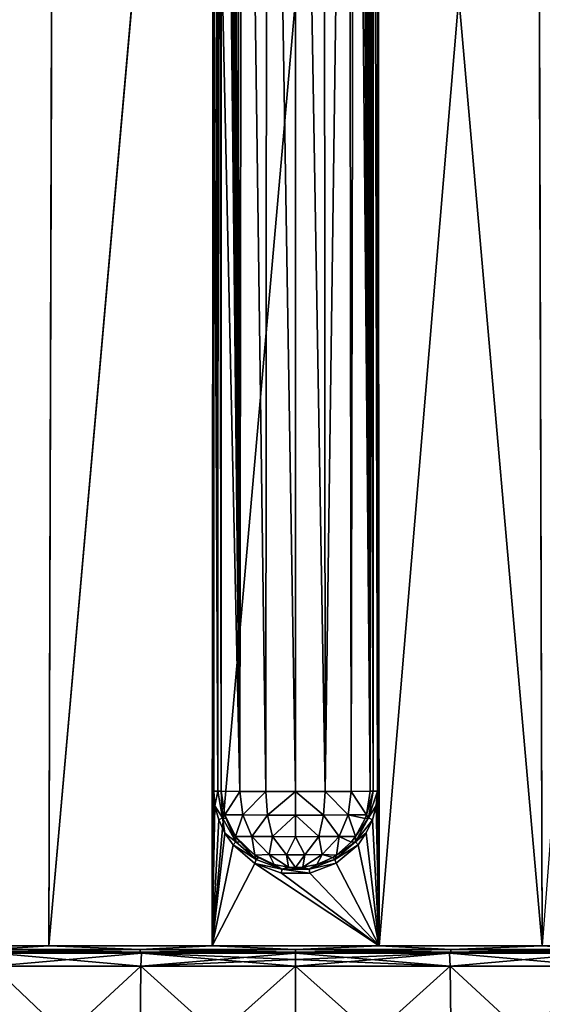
# Model space of a CAD drawing. Header units: millimetres. Extents: x -23 to 23, y 0 to 187.
# Tile 34 of 37: x -7 to 7, y 135 to 161. Entities that reach past the tile are written whole.
import ezdxf

# ---------------------------------------------------------------- set-up
doc = ezdxf.new("R2010")
doc.units = ezdxf.units.MM
doc.header["$LTSCALE"] = 83.635285
for name, color, linetype in [('129', 7, 'CONTINUOUS'), ('130', 7, 'CONTINUOUS'), ('133', 7, 'CONTINUOUS'), ('134', 7, 'CONTINUOUS'), ('136', 7, 'CONTINUOUS'), ('137', 7, 'CONTINUOUS'), ('138', 7, 'CONTINUOUS'), ('140', 7, 'CONTINUOUS'), ('141', 7, 'CONTINUOUS'), ('144', 7, 'CONTINUOUS'), ('145', 7, 'CONTINUOUS'), ('146', 7, 'CONTINUOUS'), ('148', 7, 'CONTINUOUS'), ('149', 7, 'CONTINUOUS')]:
    doc.layers.add(name, color=color, linetype=linetype)

msp = doc.modelspace()

# ---------------------------------------------------------------- linework, layer by layer
at = {"layer": '129', "color": 7, "linetype": 'CONTINUOUS'}
for points in [[(-8.132, 132.105, 18.266), (-4.157, 132.105, 19.558), (-8.054, 135.81, 18.089), (-8.132, 132.105, 18.266)], [(-4.157, 132.105, -19.558), (-8.132, 132.105, -18.266), (-4.117, 135.81, -19.368), (-4.157, 132.105, -19.558)], [(-4.117, 135.81, -19.368), (-8.132, 132.105, -18.266), (-8.054, 135.81, -18.089), (-4.117, 135.81, -19.368)], [(-8.054, 135.81, 18.089), (-4.157, 132.105, 19.558), (-4.117, 135.81, 19.368), (-8.054, 135.81, 18.089)], [(-4.157, 132.105, 19.558), (0, 132.105, 19.994), (-4.117, 135.81, 19.368), (-4.157, 132.105, 19.558)], [(0, 132.105, -19.994), (-4.157, 132.105, -19.558), (0, 135.81, -19.8), (0, 132.105, -19.994)], [(0, 135.81, -19.8), (-4.157, 132.105, -19.558), (-4.117, 135.81, -19.368), (0, 135.81, -19.8)], [(-4.117, 135.81, 19.368), (0, 132.105, 19.994), (0, 135.81, 19.8), (-4.117, 135.81, 19.368)]]:
    msp.add_3dface(points, dxfattribs=at)
at = {"layer": '130', "color": 7, "linetype": 'CONTINUOUS'}
for points in [[(0, 135.81, 19.8), (0, 132.105, 19.994), (4.157, 132.105, 19.558), (0, 135.81, 19.8)], [(0, 132.105, -19.994), (0, 135.81, -19.8), (4.117, 135.81, -19.368), (0, 132.105, -19.994)], [(4.157, 132.105, -19.558), (0, 132.105, -19.994), (4.117, 135.81, -19.368), (4.157, 132.105, -19.558)], [(0, 135.81, 19.8), (4.157, 132.105, 19.558), (4.117, 135.81, 19.368), (0, 135.81, 19.8)], [(8.054, 135.81, -18.089), (4.157, 132.105, -19.558), (4.117, 135.81, -19.368), (8.054, 135.81, -18.089)], [(4.157, 132.105, 19.558), (8.132, 132.105, 18.266), (4.117, 135.81, 19.368), (4.157, 132.105, 19.558)], [(4.117, 135.81, 19.368), (8.132, 132.105, 18.266), (8.054, 135.81, 18.089), (4.117, 135.81, 19.368)], [(8.132, 132.105, -18.266), (4.157, 132.105, -19.558), (8.054, 135.81, -18.089), (8.132, 132.105, -18.266)]]:
    msp.add_3dface(points, dxfattribs=at)
at = {"layer": '133', "color": 7, "linetype": 'CONTINUOUS'}
for points in [[(-6.507, 136.15, 20.017), (-10.527, 136.15, 18.226), (-4.1, 136.15, 19.29), (-6.507, 136.15, 20.017)], [(-4.1, 136.15, 19.29), (-10.527, 136.15, 18.226), (-8.021, 136.15, 18.017), (-4.1, 136.15, 19.29)], [(-10.527, 136.15, -18.226), (-6.507, 136.15, -20.017), (-4.1, 136.15, -19.29), (-10.527, 136.15, -18.226)], [(-8.021, 136.15, -18.017), (-10.527, 136.15, -18.226), (-4.1, 136.15, -19.29), (-8.021, 136.15, -18.017)], [(-2.201, 136.15, 20.933), (-6.507, 136.15, 20.017), (2.201, 136.15, 20.933), (-2.201, 136.15, 20.933)], [(2.201, 136.15, 20.933), (-6.507, 136.15, 20.017), (6.507, 136.15, 20.017), (2.201, 136.15, 20.933)], [(6.507, 136.15, 20.017), (-6.507, 136.15, 20.017), (0, 136.15, 19.721), (6.507, 136.15, 20.017)], [(0, 136.15, 19.721), (-6.507, 136.15, 20.017), (-4.1, 136.15, 19.29), (0, 136.15, 19.721)], [(-2.201, 136.15, -20.933), (6.507, 136.15, -20.017), (-6.507, 136.15, -20.017), (-2.201, 136.15, -20.933)], [(-6.507, 136.15, -20.017), (6.507, 136.15, -20.017), (0, 136.15, -19.721), (-6.507, 136.15, -20.017)], [(-4.1, 136.15, -19.29), (-6.507, 136.15, -20.017), (0, 136.15, -19.721), (-4.1, 136.15, -19.29)], [(2.201, 136.15, -20.933), (6.507, 136.15, -20.017), (-2.201, 136.15, -20.933), (2.201, 136.15, -20.933)], [(6.507, 136.15, 20.017), (0, 136.15, 19.721), (4.1, 136.15, 19.29), (6.507, 136.15, 20.017)], [(0, 136.15, -19.721), (6.507, 136.15, -20.017), (4.1, 136.15, -19.29), (0, 136.15, -19.721)], [(10.527, 136.15, 18.226), (6.507, 136.15, 20.017), (4.1, 136.15, 19.29), (10.527, 136.15, 18.226)], [(8.021, 136.15, 18.017), (10.527, 136.15, 18.226), (4.1, 136.15, 19.29), (8.021, 136.15, 18.017)], [(6.507, 136.15, -20.017), (10.527, 136.15, -18.226), (4.1, 136.15, -19.29), (6.507, 136.15, -20.017)], [(4.1, 136.15, -19.29), (10.527, 136.15, -18.226), (8.021, 136.15, -18.017), (4.1, 136.15, -19.29)]]:
    msp.add_3dface(points, dxfattribs=at)
at = {"layer": '134', "color": 7, "linetype": 'CONTINUOUS'}
for points in [[(-10.624, 136.352, 18.401), (-6.566, 136.352, 20.208), (-6.421, 186.16, 19.742), (-10.624, 136.352, 18.401)], [(-10.384, 186.16, 17.976), (-10.624, 136.352, 18.401), (-6.421, 186.16, 19.742), (-10.384, 186.16, 17.976)], [(-2.221, 136.352, 21.132), (-2.177, 186.16, 20.645), (-6.566, 136.352, 20.208), (-2.221, 136.352, 21.132)], [(-6.566, 136.352, 20.208), (-2.177, 186.16, 20.645), (-6.421, 186.16, 19.742), (-6.566, 136.352, 20.208)], [(-2.178, 163.379, 20.87), (-2.177, 186.16, 20.645), (-2.221, 136.352, 21.132), (-2.178, 163.379, 20.87)], [(2.177, 186.16, 20.645), (2.178, 163.379, 20.87), (2.221, 136.352, 21.132), (2.177, 186.16, 20.645)], [(6.421, 186.16, 19.742), (2.177, 186.16, 20.645), (6.566, 136.352, 20.208), (6.421, 186.16, 19.742)], [(6.566, 136.352, 20.208), (2.177, 186.16, 20.645), (2.221, 136.352, 21.132), (6.566, 136.352, 20.208)], [(10.384, 186.16, 17.976), (6.421, 186.16, 19.742), (10.624, 136.352, 18.401), (10.384, 186.16, 17.976)], [(10.624, 136.352, 18.401), (6.421, 186.16, 19.742), (6.566, 136.352, 20.208), (10.624, 136.352, 18.401)], [(-2.178, 140.463, 21.096), (-2.178, 163.379, 20.87), (-2.221, 136.352, 21.132), (-2.178, 140.463, 21.096)], [(2.178, 163.379, 20.87), (2.178, 140.463, 21.096), (2.221, 136.352, 21.132), (2.178, 163.379, 20.87)], [(-2.144, 140.074, 21.103), (-2.178, 140.463, 21.096), (-2.221, 136.352, 21.132), (-2.144, 140.074, 21.103)], [(2.178, 140.463, 21.096), (2.145, 140.076, 21.103), (2.221, 136.352, 21.132), (2.178, 140.463, 21.096)], [(-2.044, 139.698, 21.116), (-2.144, 140.074, 21.103), (-2.221, 136.352, 21.132), (-2.044, 139.698, 21.116)], [(2.145, 140.076, 21.103), (2.045, 139.7, 21.116), (2.221, 136.352, 21.132), (2.145, 140.076, 21.103)], [(-1.881, 139.347, 21.135), (-2.044, 139.698, 21.116), (-2.221, 136.352, 21.132), (-1.881, 139.347, 21.135)], [(2.045, 139.7, 21.116), (1.883, 139.349, 21.135), (2.221, 136.352, 21.132), (2.045, 139.7, 21.116)], [(-1.661, 139.031, 21.157), (-1.881, 139.347, 21.135), (-2.221, 136.352, 21.132), (-1.661, 139.031, 21.157)], [(1.883, 139.349, 21.135), (1.663, 139.033, 21.156), (2.221, 136.352, 21.132), (1.883, 139.349, 21.135)], [(-1.08, 138.541, 21.199), (-1.661, 139.031, 21.157), (-2.221, 136.352, 21.132), (-1.08, 138.541, 21.199)], [(1.663, 139.033, 21.156), (1.082, 138.542, 21.199), (2.221, 136.352, 21.132), (1.663, 139.033, 21.156)], [(2.221, 136.352, 21.132), (-1.08, 138.541, 21.199), (-2.221, 136.352, 21.132), (2.221, 136.352, 21.132)], [(-0.373, 138.283, 21.226), (-1.08, 138.541, 21.199), (2.221, 136.352, 21.132), (-0.373, 138.283, 21.226)], [(1.082, 138.542, 21.199), (0.376, 138.283, 21.226), (2.221, 136.352, 21.132), (1.082, 138.542, 21.199)], [(0.376, 138.283, 21.226), (-0.373, 138.283, 21.226), (2.221, 136.352, 21.132), (0.376, 138.283, 21.226)]]:
    msp.add_3dface(points, dxfattribs=at)
at = {"layer": '136', "color": 7, "linetype": 'CONTINUOUS'}
for points in [[(-10.38, 186.16, -17.978), (-6.415, 186.16, -19.744), (-10.624, 136.352, -18.401), (-10.38, 186.16, -17.978)], [(-10.624, 136.352, -18.401), (-6.415, 186.16, -19.744), (-6.566, 136.352, -20.208), (-10.624, 136.352, -18.401)], [(-6.415, 186.16, -19.744), (-2.17, 186.16, -20.646), (-6.566, 136.352, -20.208), (-6.415, 186.16, -19.744)], [(-6.566, 136.352, -20.208), (-2.17, 186.16, -20.646), (-2.221, 136.352, -21.132), (-6.566, 136.352, -20.208)], [(-2.17, 186.16, -20.646), (2.17, 186.16, -20.646), (-2.221, 136.352, -21.132), (-2.17, 186.16, -20.646)], [(-2.221, 136.352, -21.132), (2.17, 186.16, -20.646), (2.221, 136.352, -21.132), (-2.221, 136.352, -21.132)], [(2.17, 186.16, -20.646), (6.415, 186.16, -19.744), (2.221, 136.352, -21.132), (2.17, 186.16, -20.646)], [(2.221, 136.352, -21.132), (6.415, 186.16, -19.744), (6.566, 136.352, -20.208), (2.221, 136.352, -21.132)], [(6.415, 186.16, -19.744), (10.38, 186.16, -17.978), (6.566, 136.352, -20.208), (6.415, 186.16, -19.744)]]:
    msp.add_3dface(points, dxfattribs=at)
at = {"layer": '137', "color": 7, "linetype": 'CONTINUOUS'}
for points in [[(-10.624, 136.352, -18.401), (-6.566, 136.352, -20.208), (-8.121, 136.251, -19.606), (-10.624, 136.352, -18.401)], [(-6.507, 136.15, -20.017), (-10.527, 136.15, -18.226), (-8.093, 136.177, -19.539), (-6.507, 136.15, -20.017)], [(-8.121, 136.251, -19.606), (-6.566, 136.352, -20.208), (-4.14, 136.251, -20.814), (-8.121, 136.251, -19.606)], [(-8.121, 136.251, -19.606), (-4.14, 136.251, -20.814), (-8.093, 136.177, -19.539), (-8.121, 136.251, -19.606)], [(-8.093, 136.177, -19.539), (-4.14, 136.251, -20.814), (-4.126, 136.177, -20.742), (-8.093, 136.177, -19.539)], [(-6.507, 136.15, -20.017), (-8.093, 136.177, -19.539), (-4.126, 136.177, -20.742), (-6.507, 136.15, -20.017)], [(-6.566, 136.352, -20.208), (-2.221, 136.352, -21.132), (-4.14, 136.251, -20.814), (-6.566, 136.352, -20.208)], [(-2.201, 136.15, -20.933), (-6.507, 136.15, -20.017), (-4.126, 136.177, -20.742), (-2.201, 136.15, -20.933)], [(-4.14, 136.251, -20.814), (-2.221, 136.352, -21.132), (0, 136.251, -21.222), (-4.14, 136.251, -20.814)], [(-4.14, 136.251, -20.814), (0, 136.251, -21.222), (-4.126, 136.177, -20.742), (-4.14, 136.251, -20.814)], [(-4.126, 136.177, -20.742), (0, 136.251, -21.222), (0, 136.177, -21.149), (-4.126, 136.177, -20.742)], [(-2.201, 136.15, -20.933), (-4.126, 136.177, -20.742), (0, 136.177, -21.149), (-2.201, 136.15, -20.933)], [(-2.221, 136.352, -21.132), (2.221, 136.352, -21.132), (0, 136.251, -21.222), (-2.221, 136.352, -21.132)], [(2.201, 136.15, -20.933), (-2.201, 136.15, -20.933), (0, 136.177, -21.149), (2.201, 136.15, -20.933)], [(0, 136.251, -21.222), (2.221, 136.352, -21.132), (4.14, 136.251, -20.814), (0, 136.251, -21.222)], [(0, 136.251, -21.222), (4.14, 136.251, -20.814), (0, 136.177, -21.149), (0, 136.251, -21.222)], [(0, 136.177, -21.149), (4.14, 136.251, -20.814), (4.126, 136.177, -20.742), (0, 136.177, -21.149)], [(2.201, 136.15, -20.933), (0, 136.177, -21.149), (4.126, 136.177, -20.742), (2.201, 136.15, -20.933)], [(6.507, 136.15, -20.017), (2.201, 136.15, -20.933), (4.126, 136.177, -20.742), (6.507, 136.15, -20.017)], [(2.221, 136.352, -21.132), (6.566, 136.352, -20.208), (4.14, 136.251, -20.814), (2.221, 136.352, -21.132)], [(4.14, 136.251, -20.814), (8.121, 136.251, -19.606), (4.126, 136.177, -20.742), (4.14, 136.251, -20.814)], [(4.126, 136.177, -20.742), (8.121, 136.251, -19.606), (8.093, 136.177, -19.539), (4.126, 136.177, -20.742)], [(6.507, 136.15, -20.017), (4.126, 136.177, -20.742), (8.093, 136.177, -19.539), (6.507, 136.15, -20.017)], [(4.14, 136.251, -20.814), (6.566, 136.352, -20.208), (8.121, 136.251, -19.606), (4.14, 136.251, -20.814)], [(10.527, 136.15, -18.226), (6.507, 136.15, -20.017), (8.093, 136.177, -19.539), (10.527, 136.15, -18.226)]]:
    msp.add_3dface(points, dxfattribs=at)
at = {"layer": '138', "color": 7, "linetype": 'CONTINUOUS'}
for points in [[(-6.566, 136.352, 20.208), (-10.624, 136.352, 18.401), (-8.121, 136.251, 19.606), (-6.566, 136.352, 20.208)], [(-10.527, 136.15, 18.226), (-6.507, 136.15, 20.017), (-8.093, 136.177, 19.539), (-10.527, 136.15, 18.226)], [(-4.14, 136.251, 20.814), (-6.566, 136.352, 20.208), (-8.121, 136.251, 19.606), (-4.14, 136.251, 20.814)], [(-4.14, 136.251, 20.814), (-8.121, 136.251, 19.606), (-4.126, 136.177, 20.742), (-4.14, 136.251, 20.814)], [(-4.126, 136.177, 20.742), (-8.121, 136.251, 19.606), (-8.093, 136.177, 19.539), (-4.126, 136.177, 20.742)], [(-6.507, 136.15, 20.017), (-4.126, 136.177, 20.742), (-8.093, 136.177, 19.539), (-6.507, 136.15, 20.017)], [(-2.221, 136.352, 21.132), (-6.566, 136.352, 20.208), (-4.14, 136.251, 20.814), (-2.221, 136.352, 21.132)], [(-6.507, 136.15, 20.017), (-2.201, 136.15, 20.933), (-4.126, 136.177, 20.742), (-6.507, 136.15, 20.017)], [(0, 136.251, 21.222), (-2.221, 136.352, 21.132), (-4.14, 136.251, 20.814), (0, 136.251, 21.222)], [(0, 136.251, 21.222), (-4.14, 136.251, 20.814), (0, 136.177, 21.149), (0, 136.251, 21.222)], [(0, 136.177, 21.149), (-4.14, 136.251, 20.814), (-4.126, 136.177, 20.742), (0, 136.177, 21.149)], [(-2.201, 136.15, 20.933), (0, 136.177, 21.149), (-4.126, 136.177, 20.742), (-2.201, 136.15, 20.933)], [(2.221, 136.352, 21.132), (-2.221, 136.352, 21.132), (0, 136.251, 21.222), (2.221, 136.352, 21.132)], [(-2.201, 136.15, 20.933), (2.201, 136.15, 20.933), (0, 136.177, 21.149), (-2.201, 136.15, 20.933)], [(4.14, 136.251, 20.814), (2.221, 136.352, 21.132), (0, 136.251, 21.222), (4.14, 136.251, 20.814)], [(4.14, 136.251, 20.814), (0, 136.251, 21.222), (4.126, 136.177, 20.742), (4.14, 136.251, 20.814)], [(4.126, 136.177, 20.742), (0, 136.251, 21.222), (0, 136.177, 21.149), (4.126, 136.177, 20.742)], [(2.201, 136.15, 20.933), (4.126, 136.177, 20.742), (0, 136.177, 21.149), (2.201, 136.15, 20.933)], [(2.201, 136.15, 20.933), (6.507, 136.15, 20.017), (4.126, 136.177, 20.742), (2.201, 136.15, 20.933)], [(6.566, 136.352, 20.208), (2.221, 136.352, 21.132), (4.14, 136.251, 20.814), (6.566, 136.352, 20.208)], [(8.093, 136.177, 19.539), (4.14, 136.251, 20.814), (4.126, 136.177, 20.742), (8.093, 136.177, 19.539)], [(6.507, 136.15, 20.017), (8.093, 136.177, 19.539), (4.126, 136.177, 20.742), (6.507, 136.15, 20.017)], [(8.121, 136.251, 19.606), (6.566, 136.352, 20.208), (4.14, 136.251, 20.814), (8.121, 136.251, 19.606)], [(8.121, 136.251, 19.606), (4.14, 136.251, 20.814), (8.093, 136.177, 19.539), (8.121, 136.251, 19.606)], [(6.507, 136.15, 20.017), (10.527, 136.15, 18.226), (8.093, 136.177, 19.539), (6.507, 136.15, 20.017)], [(10.624, 136.352, 18.401), (6.566, 136.352, 20.208), (8.121, 136.251, 19.606), (10.624, 136.352, 18.401)]]:
    msp.add_3dface(points, dxfattribs=at)
at = {"layer": '140', "color": 7, "linetype": 'CONTINUOUS'}
for points in [[(-1.687, 186.891, 20.114), (-1.48, 140.455, 20.363), (-1.569, 186.935, 19.989), (-1.687, 186.891, 20.114)], [(-1.48, 140.455, 20.363), (-1.418, 186.952, 19.855), (-1.569, 186.935, 19.989), (-1.48, 140.455, 20.363)], [(-0.791, 140.451, 19.951), (-1.418, 186.952, 19.855), (-1.48, 140.455, 20.363), (-0.791, 140.451, 19.951)], [(-0.752, 186.952, 19.481), (-1.418, 186.952, 19.855), (-0.791, 140.451, 19.951), (-0.752, 186.952, 19.481)], [(0, 140.45, 19.808), (-0.752, 186.952, 19.481), (-0.791, 140.451, 19.951), (0, 140.45, 19.808)], [(0.001, 186.952, 19.352), (-0.752, 186.952, 19.481), (0, 140.45, 19.808), (0.001, 186.952, 19.352)], [(0.791, 140.451, 19.951), (0.001, 186.952, 19.352), (0, 140.45, 19.808), (0.791, 140.451, 19.951)], [(0.753, 186.952, 19.482), (0.001, 186.952, 19.352), (0.791, 140.451, 19.951), (0.753, 186.952, 19.482)], [(1.418, 186.952, 19.855), (0.753, 186.952, 19.482), (0.791, 140.451, 19.951), (1.418, 186.952, 19.855)], [(1.48, 140.455, 20.363), (1.418, 186.952, 19.855), (0.791, 140.451, 19.951), (1.48, 140.455, 20.363)], [(1.568, 186.936, 19.989), (1.418, 186.952, 19.855), (1.48, 140.455, 20.363), (1.568, 186.936, 19.989)], [(1.981, 140.462, 20.991), (1.568, 186.936, 19.989), (1.48, 140.455, 20.363), (1.981, 140.462, 20.991)], [(1.687, 186.891, 20.114), (1.568, 186.936, 19.989), (1.981, 140.462, 20.991), (1.687, 186.891, 20.114)], [(-1.909, 186.61, 20.415), (-1.48, 140.455, 20.363), (-1.854, 186.726, 20.329), (-1.909, 186.61, 20.415)], [(-1.854, 186.726, 20.329), (-1.48, 140.455, 20.363), (-1.78, 186.82, 20.227), (-1.854, 186.726, 20.329)], [(-1.78, 186.82, 20.227), (-1.48, 140.455, 20.363), (-1.687, 186.891, 20.114), (-1.78, 186.82, 20.227)], [(1.781, 186.82, 20.228), (1.687, 186.891, 20.114), (1.981, 140.462, 20.991), (1.781, 186.82, 20.228)], [(1.854, 186.726, 20.329), (1.781, 186.82, 20.228), (1.981, 140.462, 20.991), (1.854, 186.726, 20.329)], [(1.91, 186.609, 20.415), (1.854, 186.726, 20.329), (1.981, 140.462, 20.991), (1.91, 186.609, 20.415)], [(-1.972, 186.32, 20.525), (-1.48, 140.455, 20.363), (-1.949, 186.473, 20.482), (-1.972, 186.32, 20.525)], [(-1.949, 186.473, 20.482), (-1.48, 140.455, 20.363), (-1.909, 186.61, 20.415), (-1.949, 186.473, 20.482)], [(1.949, 186.472, 20.482), (1.91, 186.609, 20.415), (1.981, 140.462, 20.991), (1.949, 186.472, 20.482)], [(1.981, 140.462, 20.991), (1.981, 163.326, 20.766), (1.949, 186.472, 20.482), (1.981, 140.462, 20.991)], [(-1.981, 163.326, 20.766), (-1.48, 140.455, 20.363), (-1.98, 186.159, 20.541), (-1.981, 163.326, 20.766)], [(-1.98, 186.159, 20.541), (-1.48, 140.455, 20.363), (-1.972, 186.32, 20.525), (-1.98, 186.159, 20.541)], [(-1.981, 140.462, 20.991), (-1.48, 140.455, 20.363), (-1.981, 163.326, 20.766), (-1.981, 140.462, 20.991)]]:
    msp.add_3dface(points, dxfattribs=at)
at = {"layer": '141', "color": 7, "linetype": 'CONTINUOUS'}
for points in [[(-1.48, 140.455, 20.363), (-1.981, 140.462, 20.991), (-1.885, 139.835, 21.007), (-1.48, 140.455, 20.363)], [(-1.4, 139.83, 20.417), (-1.48, 140.455, 20.363), (-1.885, 139.835, 21.007), (-1.4, 139.83, 20.417)], [(-0.791, 140.451, 19.951), (-1.48, 140.455, 20.363), (-1.4, 139.83, 20.417), (-0.791, 140.451, 19.951)], [(-0.746, 139.826, 20.035), (-0.791, 140.451, 19.951), (-1.4, 139.83, 20.417), (-0.746, 139.826, 20.035)], [(0, 140.45, 19.808), (-0.791, 140.451, 19.951), (-0.746, 139.826, 20.035), (0, 140.45, 19.808)], [(0, 139.825, 19.903), (0, 140.45, 19.808), (-0.746, 139.826, 20.035), (0, 139.825, 19.903)], [(0.791, 140.451, 19.951), (0, 140.45, 19.808), (0.746, 139.826, 20.035), (0.791, 140.451, 19.951)], [(0.746, 139.826, 20.035), (0, 140.45, 19.808), (0, 139.825, 19.903), (0.746, 139.826, 20.035)], [(1.4, 139.83, 20.417), (0.791, 140.451, 19.951), (0.746, 139.826, 20.035), (1.4, 139.83, 20.417)], [(1.48, 140.455, 20.363), (0.791, 140.451, 19.951), (1.4, 139.83, 20.417), (1.48, 140.455, 20.363)], [(1.885, 139.835, 21.007), (1.48, 140.455, 20.363), (1.4, 139.83, 20.417), (1.885, 139.835, 21.007)], [(1.981, 140.462, 20.991), (1.48, 140.455, 20.363), (1.885, 139.835, 21.007), (1.981, 140.462, 20.991)], [(-1.4, 139.83, 20.417), (-1.885, 139.835, 21.007), (-1.594, 139.254, 21.039), (-1.4, 139.83, 20.417)], [(-1.885, 139.835, 21.007), (-1.85, 139.732, 21.012), (-1.594, 139.254, 21.039), (-1.885, 139.835, 21.007)], [(-1.164, 139.254, 20.567), (-1.4, 139.83, 20.417), (-1.594, 139.254, 21.039), (-1.164, 139.254, 20.567)], [(-0.746, 139.826, 20.035), (-1.4, 139.83, 20.417), (-1.164, 139.254, 20.567), (-0.746, 139.826, 20.035)], [(-0.615, 139.251, 20.271), (-0.746, 139.826, 20.035), (-1.164, 139.254, 20.567), (-0.615, 139.251, 20.271)], [(0, 139.825, 19.903), (-0.746, 139.826, 20.035), (-0.615, 139.251, 20.271), (0, 139.825, 19.903)], [(0, 139.25, 20.168), (0, 139.825, 19.903), (-0.615, 139.251, 20.271), (0, 139.25, 20.168)], [(0.746, 139.826, 20.035), (0, 139.825, 19.903), (0.615, 139.251, 20.271), (0.746, 139.826, 20.035)], [(0.615, 139.251, 20.271), (0, 139.825, 19.903), (0, 139.25, 20.168), (0.615, 139.251, 20.271)], [(1.164, 139.254, 20.567), (0.746, 139.826, 20.035), (0.615, 139.251, 20.271), (1.164, 139.254, 20.567)], [(1.4, 139.83, 20.417), (0.746, 139.826, 20.035), (1.164, 139.254, 20.567), (1.4, 139.83, 20.417)], [(1.594, 139.253, 21.039), (1.4, 139.83, 20.417), (1.164, 139.254, 20.567), (1.594, 139.253, 21.039)], [(1.885, 139.835, 21.007), (1.4, 139.83, 20.417), (1.85, 139.733, 21.012), (1.885, 139.835, 21.007)], [(1.85, 139.733, 21.012), (1.4, 139.83, 20.417), (1.594, 139.253, 21.039), (1.85, 139.733, 21.012)], [(-1.164, 139.254, 20.567), (-1.594, 139.254, 21.039), (-1.088, 138.762, 21.079), (-1.164, 139.254, 20.567)], [(-1.594, 139.254, 21.039), (-1.475, 139.104, 21.05), (-1.088, 138.762, 21.079), (-1.594, 139.254, 21.039)], [(-0.615, 139.251, 20.271), (-1.164, 139.254, 20.567), (-0.706, 138.774, 20.762), (-0.615, 139.251, 20.271)], [(-0.706, 138.774, 20.762), (-1.164, 139.254, 20.567), (-1.088, 138.762, 21.079), (-0.706, 138.774, 20.762)], [(-0.244, 138.772, 20.604), (-0.615, 139.251, 20.271), (-0.706, 138.774, 20.762), (-0.244, 138.772, 20.604)], [(0, 139.25, 20.168), (-0.615, 139.251, 20.271), (-0.244, 138.772, 20.604), (0, 139.25, 20.168)], [(0.245, 138.772, 20.604), (0, 139.25, 20.168), (-0.244, 138.772, 20.604), (0.245, 138.772, 20.604)], [(0.615, 139.251, 20.271), (0, 139.25, 20.168), (0.245, 138.772, 20.604), (0.615, 139.251, 20.271)], [(0.707, 138.774, 20.762), (0.615, 139.251, 20.271), (0.245, 138.772, 20.604), (0.707, 138.774, 20.762)], [(1.164, 139.254, 20.567), (0.615, 139.251, 20.271), (0.707, 138.774, 20.762), (1.164, 139.254, 20.567)], [(1.089, 138.763, 21.079), (1.164, 139.254, 20.567), (0.707, 138.774, 20.762), (1.089, 138.763, 21.079)], [(1.477, 139.106, 21.05), (1.164, 139.254, 20.567), (1.089, 138.763, 21.079), (1.477, 139.106, 21.05)], [(1.594, 139.253, 21.039), (1.164, 139.254, 20.567), (1.477, 139.106, 21.05), (1.594, 139.253, 21.039)], [(-0.706, 138.774, 20.762), (-1.088, 138.762, 21.079), (-0.567, 138.514, 21.104), (-0.706, 138.774, 20.762)], [(-1.088, 138.762, 21.079), (-0.987, 138.699, 21.085), (-0.567, 138.514, 21.104), (-1.088, 138.762, 21.079)], [(-0.244, 138.772, 20.604), (-0.706, 138.774, 20.762), (-0.19, 138.439, 21.112), (-0.244, 138.772, 20.604)], [(-0.19, 138.439, 21.112), (-0.706, 138.774, 20.762), (-0.567, 138.514, 21.104), (-0.19, 138.439, 21.112)], [(0.245, 138.772, 20.604), (-0.244, 138.772, 20.604), (0.001, 138.43, 21.113), (0.245, 138.772, 20.604)], [(0.001, 138.43, 21.113), (-0.244, 138.772, 20.604), (-0.19, 138.439, 21.112), (0.001, 138.43, 21.113)], [(0.192, 138.439, 21.112), (0.245, 138.772, 20.604), (0.001, 138.43, 21.113), (0.192, 138.439, 21.112)], [(0.707, 138.774, 20.762), (0.245, 138.772, 20.604), (0.192, 138.439, 21.112), (0.707, 138.774, 20.762)], [(0.57, 138.515, 21.104), (0.707, 138.774, 20.762), (0.192, 138.439, 21.112), (0.57, 138.515, 21.104)], [(0.991, 138.701, 21.085), (0.707, 138.774, 20.762), (0.57, 138.515, 21.104), (0.991, 138.701, 21.085)], [(1.089, 138.763, 21.079), (0.707, 138.774, 20.762), (0.991, 138.701, 21.085), (1.089, 138.763, 21.079)]]:
    msp.add_3dface(points, dxfattribs=at)
at = {"layer": '144', "color": 7, "linetype": 'CONTINUOUS'}
for points in [[(2.051, 186.16, 20.616), (1.98, 186.159, 20.541), (2.064, 140.462, 21.073), (2.051, 186.16, 20.616)], [(1.98, 186.159, 20.541), (1.981, 163.326, 20.766), (2.064, 140.462, 21.073), (1.98, 186.159, 20.541)], [(2.063, 186.16, 20.623), (2.051, 186.16, 20.616), (2.064, 140.462, 21.073), (2.063, 186.16, 20.623)], [(2.178, 140.463, 21.096), (2.178, 163.379, 20.87), (2.063, 186.16, 20.623), (2.178, 140.463, 21.096)], [(2.178, 140.463, 21.096), (2.063, 186.16, 20.623), (2.064, 140.462, 21.073), (2.178, 140.463, 21.096)], [(1.981, 163.326, 20.766), (1.981, 140.462, 20.991), (2.064, 140.462, 21.073), (1.981, 163.326, 20.766)]]:
    msp.add_3dface(points, dxfattribs=at)
at = {"layer": '145', "color": 7, "linetype": 'CONTINUOUS'}
for points in [[(-2.178, 140.463, 21.096), (-2.144, 140.074, 21.103), (-2.064, 140.462, 21.073), (-2.178, 140.463, 21.096)], [(-2.144, 140.074, 21.103), (-1.943, 139.749, 21.093), (-2.064, 140.462, 21.073), (-2.144, 140.074, 21.103)], [(-1.943, 139.749, 21.093), (-1.981, 140.462, 20.991), (-2.064, 140.462, 21.073), (-1.943, 139.749, 21.093)], [(-1.885, 139.835, 21.007), (-1.981, 140.462, 20.991), (-1.943, 139.749, 21.093), (-1.885, 139.835, 21.007)], [(1.981, 140.462, 20.991), (1.885, 139.835, 21.007), (2.064, 140.462, 21.073), (1.981, 140.462, 20.991)], [(2.064, 140.462, 21.073), (1.885, 139.835, 21.007), (1.943, 139.749, 21.093), (2.064, 140.462, 21.073)], [(2.145, 140.076, 21.103), (2.178, 140.463, 21.096), (1.943, 139.749, 21.093), (2.145, 140.076, 21.103)], [(2.178, 140.463, 21.096), (2.064, 140.462, 21.073), (1.943, 139.749, 21.093), (2.178, 140.463, 21.096)], [(-2.144, 140.074, 21.103), (-2.044, 139.698, 21.116), (-1.943, 139.749, 21.093), (-2.144, 140.074, 21.103)], [(2.045, 139.7, 21.116), (2.145, 140.076, 21.103), (1.943, 139.749, 21.093), (2.045, 139.7, 21.116)], [(-1.85, 139.732, 21.012), (-1.885, 139.835, 21.007), (-1.943, 139.749, 21.093), (-1.85, 139.732, 21.012)], [(1.885, 139.835, 21.007), (1.85, 139.733, 21.012), (1.943, 139.749, 21.093), (1.885, 139.835, 21.007)], [(-2.044, 139.698, 21.116), (-1.881, 139.347, 21.135), (-1.943, 139.749, 21.093), (-2.044, 139.698, 21.116)], [(-1.881, 139.347, 21.135), (-1.591, 139.117, 21.13), (-1.943, 139.749, 21.093), (-1.881, 139.347, 21.135)], [(-1.591, 139.117, 21.13), (-1.85, 139.732, 21.012), (-1.943, 139.749, 21.093), (-1.591, 139.117, 21.13)], [(-1.594, 139.254, 21.039), (-1.85, 139.732, 21.012), (-1.591, 139.117, 21.13), (-1.594, 139.254, 21.039)], [(2.045, 139.7, 21.116), (1.943, 139.749, 21.093), (1.591, 139.117, 21.13), (2.045, 139.7, 21.116)], [(1.943, 139.749, 21.093), (1.594, 139.253, 21.039), (1.591, 139.117, 21.13), (1.943, 139.749, 21.093)], [(1.883, 139.349, 21.135), (2.045, 139.7, 21.116), (1.591, 139.117, 21.13), (1.883, 139.349, 21.135)], [(1.85, 139.733, 21.012), (1.594, 139.253, 21.039), (1.943, 139.749, 21.093), (1.85, 139.733, 21.012)], [(-1.881, 139.347, 21.135), (-1.661, 139.031, 21.157), (-1.591, 139.117, 21.13), (-1.881, 139.347, 21.135)], [(1.663, 139.033, 21.156), (1.883, 139.349, 21.135), (1.591, 139.117, 21.13), (1.663, 139.033, 21.156)], [(-1.661, 139.031, 21.157), (-1.044, 138.642, 21.17), (-1.591, 139.117, 21.13), (-1.661, 139.031, 21.157)], [(-1.661, 139.031, 21.157), (-1.08, 138.541, 21.199), (-1.044, 138.642, 21.17), (-1.661, 139.031, 21.157)], [(-1.475, 139.104, 21.05), (-1.594, 139.254, 21.039), (-1.591, 139.117, 21.13), (-1.475, 139.104, 21.05)], [(-1.044, 138.642, 21.17), (-1.475, 139.104, 21.05), (-1.591, 139.117, 21.13), (-1.044, 138.642, 21.17)], [(-1.088, 138.762, 21.079), (-1.475, 139.104, 21.05), (-1.044, 138.642, 21.17), (-1.088, 138.762, 21.079)], [(1.663, 139.033, 21.156), (1.591, 139.117, 21.13), (1.043, 138.641, 21.17), (1.663, 139.033, 21.156)], [(1.591, 139.117, 21.13), (1.089, 138.763, 21.079), (1.043, 138.641, 21.17), (1.591, 139.117, 21.13)], [(1.082, 138.542, 21.199), (1.663, 139.033, 21.156), (1.043, 138.641, 21.17), (1.082, 138.542, 21.199)], [(1.477, 139.106, 21.05), (1.089, 138.763, 21.079), (1.591, 139.117, 21.13), (1.477, 139.106, 21.05)], [(1.594, 139.253, 21.039), (1.477, 139.106, 21.05), (1.591, 139.117, 21.13), (1.594, 139.253, 21.039)], [(-0.987, 138.699, 21.085), (-1.088, 138.762, 21.079), (-1.044, 138.642, 21.17), (-0.987, 138.699, 21.085)], [(1.089, 138.763, 21.079), (0.991, 138.701, 21.085), (1.043, 138.641, 21.17), (1.089, 138.763, 21.079)], [(-1.08, 138.541, 21.199), (-0.364, 138.385, 21.197), (-1.044, 138.642, 21.17), (-1.08, 138.541, 21.199)], [(-1.08, 138.541, 21.199), (-0.373, 138.283, 21.226), (-0.364, 138.385, 21.197), (-1.08, 138.541, 21.199)], [(-0.364, 138.385, 21.197), (-0.987, 138.699, 21.085), (-1.044, 138.642, 21.17), (-0.364, 138.385, 21.197)], [(-0.567, 138.514, 21.104), (-0.987, 138.699, 21.085), (-0.364, 138.385, 21.197), (-0.567, 138.514, 21.104)], [(-0.19, 138.439, 21.112), (-0.567, 138.514, 21.104), (-0.364, 138.385, 21.197), (-0.19, 138.439, 21.112)], [(0.57, 138.515, 21.104), (0.192, 138.439, 21.112), (0.363, 138.385, 21.197), (0.57, 138.515, 21.104)], [(1.082, 138.542, 21.199), (1.043, 138.641, 21.17), (0.363, 138.385, 21.197), (1.082, 138.542, 21.199)], [(1.043, 138.641, 21.17), (0.57, 138.515, 21.104), (0.363, 138.385, 21.197), (1.043, 138.641, 21.17)], [(0.376, 138.283, 21.226), (1.082, 138.542, 21.199), (0.363, 138.385, 21.197), (0.376, 138.283, 21.226)], [(0.991, 138.701, 21.085), (0.57, 138.515, 21.104), (1.043, 138.641, 21.17), (0.991, 138.701, 21.085)], [(-0.373, 138.283, 21.226), (0.376, 138.283, 21.226), (-0.364, 138.385, 21.197), (-0.373, 138.283, 21.226)], [(0.363, 138.385, 21.197), (-0.19, 138.439, 21.112), (-0.364, 138.385, 21.197), (0.363, 138.385, 21.197)], [(0.376, 138.283, 21.226), (0.363, 138.385, 21.197), (-0.364, 138.385, 21.197), (0.376, 138.283, 21.226)], [(0.001, 138.43, 21.113), (-0.19, 138.439, 21.112), (0.363, 138.385, 21.197), (0.001, 138.43, 21.113)], [(0.192, 138.439, 21.112), (0.001, 138.43, 21.113), (0.363, 138.385, 21.197), (0.192, 138.439, 21.112)]]:
    msp.add_3dface(points, dxfattribs=at)
at = {"layer": '146', "color": 7, "linetype": 'CONTINUOUS'}
for points in [[(-2.15, 186.16, 20.646), (-2.178, 163.379, 20.87), (-2.064, 140.462, 21.073), (-2.15, 186.16, 20.646)], [(-2.15, 186.16, 20.646), (-2.064, 140.462, 21.073), (-2.063, 186.16, 20.623), (-2.15, 186.16, 20.646)], [(-2.064, 140.462, 21.073), (-1.981, 140.462, 20.991), (-2.051, 186.16, 20.616), (-2.064, 140.462, 21.073)], [(-2.063, 186.16, 20.623), (-2.064, 140.462, 21.073), (-2.051, 186.16, 20.616), (-2.063, 186.16, 20.623)], [(-1.981, 140.462, 20.991), (-1.981, 163.326, 20.766), (-2.051, 186.16, 20.616), (-1.981, 140.462, 20.991)], [(-2.178, 140.463, 21.096), (-2.064, 140.462, 21.073), (-2.178, 163.379, 20.87), (-2.178, 140.463, 21.096)]]:
    msp.add_3dface(points, dxfattribs=at)
at = {"layer": '148', "color": 7, "linetype": 'CONTINUOUS'}
for points in [[(-4.117, 135.81, -19.368), (-8.054, 135.81, -18.089), (-4.1, 136.15, -19.29), (-4.117, 135.81, -19.368)], [(-8.054, 135.81, -18.089), (-8.021, 136.15, -18.017), (-4.1, 136.15, -19.29), (-8.054, 135.81, -18.089)], [(-8.054, 135.81, 18.089), (-4.117, 135.81, 19.368), (-8.021, 136.15, 18.017), (-8.054, 135.81, 18.089)], [(-4.117, 135.81, 19.368), (-4.1, 136.15, 19.29), (-8.021, 136.15, 18.017), (-4.117, 135.81, 19.368)], [(-4.117, 135.81, -19.368), (-4.1, 136.15, -19.29), (0, 136.15, -19.721), (-4.117, 135.81, -19.368)], [(-4.117, 135.81, -19.368), (0, 136.15, -19.721), (0, 135.983, -19.776), (-4.117, 135.81, -19.368)], [(-4.117, 135.81, 19.368), (0, 135.81, 19.8), (-4.1, 136.15, 19.29), (-4.117, 135.81, 19.368)], [(-4.1, 136.15, 19.29), (0, 135.81, 19.8), (0, 135.983, 19.776), (-4.1, 136.15, 19.29)], [(0, 136.15, 19.721), (-4.1, 136.15, 19.29), (0, 135.983, 19.776), (0, 136.15, 19.721)], [(0, 135.81, -19.8), (-4.117, 135.81, -19.368), (0, 135.983, -19.776), (0, 135.81, -19.8)]]:
    msp.add_3dface(points, dxfattribs=at)
at = {"layer": '149', "color": 7, "linetype": 'CONTINUOUS'}
for points in [[(4.117, 135.81, -19.368), (0, 135.81, -19.8), (4.1, 136.15, -19.29), (4.117, 135.81, -19.368)], [(4.1, 136.15, -19.29), (0, 135.81, -19.8), (0, 135.983, -19.776), (4.1, 136.15, -19.29)], [(0, 136.15, 19.721), (4.117, 135.81, 19.368), (4.1, 136.15, 19.29), (0, 136.15, 19.721)], [(4.117, 135.81, 19.368), (0, 136.15, 19.721), (0, 135.983, 19.776), (4.117, 135.81, 19.368)], [(0, 136.15, -19.721), (4.1, 136.15, -19.29), (0, 135.983, -19.776), (0, 136.15, -19.721)], [(4.117, 135.81, 19.368), (8.054, 135.81, 18.089), (4.1, 136.15, 19.29), (4.117, 135.81, 19.368)], [(8.054, 135.81, 18.089), (8.021, 136.15, 18.017), (4.1, 136.15, 19.29), (8.054, 135.81, 18.089)], [(4.117, 135.81, -19.368), (4.1, 136.15, -19.29), (8.021, 136.15, -18.017), (4.117, 135.81, -19.368)], [(8.054, 135.81, -18.089), (4.117, 135.81, -19.368), (8.021, 136.15, -18.017), (8.054, 135.81, -18.089)], [(0, 135.81, 19.8), (4.117, 135.81, 19.368), (0, 135.983, 19.776), (0, 135.81, 19.8)]]:
    msp.add_3dface(points, dxfattribs=at)

doc.saveas('drawing.dxf')
